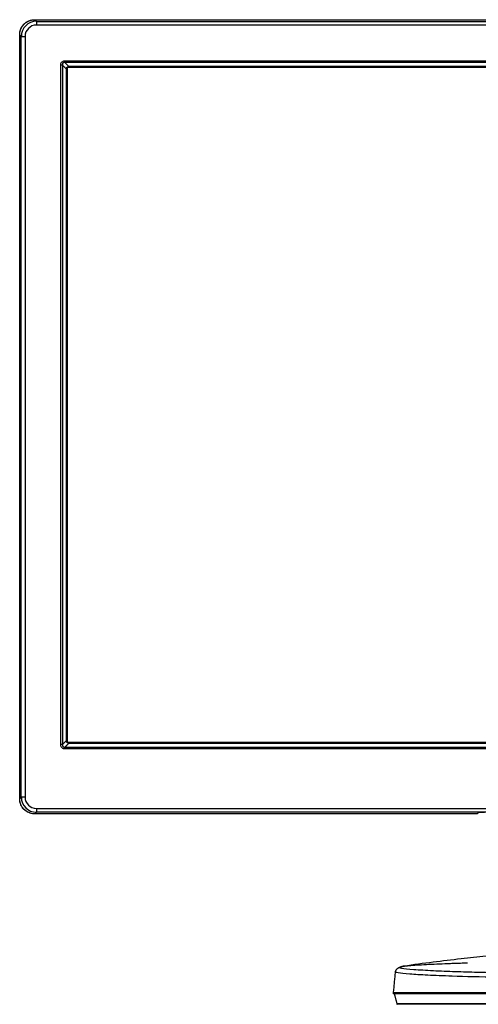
# Model space of a CAD drawing. Header units: centimetres. Extents: x 74448 to 96987, y -37016 to -10817.
# Tile 89 of 174: x 78943 to 78964, y -31861 to -31814. Entities that reach past the tile are written whole.
import ezdxf

# ---------------------------------------------------------------- set-up
doc = ezdxf.new("R2010")
doc.units = ezdxf.units.CM
doc.header["$LTSCALE"] = 0.02
doc.layers.get('0').update_dxf_attribs({"color": 8, "lineweight": 13})
doc.layers.add('CCTV', color=7, linetype='Continuous', lineweight=25)

# ---------------------------------------------------------------- blocks, each defined once
blk = doc.blocks.new('AAT_LCD')
at = {"linetype": 'Continuous'}
for p, q in [((21.5, 1410.5, -1912.3), (1832.5, 1410.5, -1912.3)), ((21.6, 1410.5, -1912.3), (23.9, 1408.1, -1912.3)), ((21.6, 1410.5, -1912.3), (1832.4, 1410.5, -1912.3)), ((23.9, 1408.1, -1912.3), (1830.1, 1408.1, -1912.3)), ((23.9, 1408.1, -1912.3), (23.9, 1402.7, -1912.3)), ((1830.1, 1402.7, -1912.3), (23.9, 1402.7, -1912.3)), ((0, 294.4, -1912.3), (0, 1388.9, -1912.3)), ((0, 1388.9, -1912.3), (0, 1388.9, -1912.3)), ((0, 1388.9, -1912.3), (0, 1388.9, -1912.3)), ((0, 1388.9, -1912.3), (0, 1388.9, -1912.3)), ((2.3, 1386.6, -1912.3), (0, 1388.9, -1912.3)), ((0, 294.4, -1912.3), (0, 1388.9, -1912.3)), ((2.3, 296.8, -1912.3), (2.3, 1386.6, -1912.3)), ((2.3, 1386.6, -1912.3), (7.7, 1386.6, -1912.3)), ((7.7, 1386.6, -1912.3), (7.7, 296.8, -1912.3)), ((58.8, 372, -1912.3), (58.8, 1345.5, -1912.3)), ((61.3, 1345.5, -1912.3), (58.8, 1345.5, -1912.3)), ((61.3, 1345.5, -1912.3), (61.3, 372, -1912.3)), ((64.9, 1349.1, -1912.3), (64.9, 1351.7, -1912.3)), ((64.9, 1351.7, -1912.3), (1789.1, 1351.7, -1912.3)), ((1789.1, 1349.1, -1912.3), (64.9, 1349.1, -1912.3)), ((64.9, 1349.1, -1912.3), (70.5, 1343.5, -1912.3)), ((68, 1342.4, -1912.3), (1786, 1342.4, -1912.3)), ((68, 375.1, -1912.3), (68, 1342.4, -1912.3)), ((1786, 1342.4, -1912.3), (68, 1342.4, -1912.3)), ((68, 1342.4, -1912.3), (68, 375.1, -1912.3)), ((1783.5, 1343.5, -1912.3), (70.5, 1343.5, -1912.3)), ((66.9, 1339.9, -1912.3), (66.9, 377.6, -1912.3)), ((61.3, 372, -1912.3), (58.8, 372, -1912.3)), ((61.3, 372, -1912.3), (66.9, 377.6, -1912.3)), ((64.9, 365.9, -1912.3), (64.9, 368.4, -1912.3)), ((64.9, 368.4, -1912.3), (1789.1, 368.4, -1912.3)), ((1786, 375.1, -1912.3), (68, 375.1, -1912.3)), ((68, 375.1, -1912.3), (1786, 375.1, -1912.3)), ((70.5, 374, -1912.3), (1783.5, 374, -1912.3)), ((1789.1, 365.9, -1912.3), (64.9, 365.9, -1912.3)), ((0, 294.4, -1912.3), (2.3, 296.8, -1912.3)), ((7.7, 296.8, -1912.3), (2.3, 296.8, -1912.3)), ((23.9, 275.2, -1912.3), (21.6, 272.9, -1912.3)), ((656.3, 272.9, -1912.3), (21.6, 272.9, -1912.3)), ((23.9, 280.6, -1912.3), (1830.1, 280.6, -1912.3)), ((23.9, 280.6, -1912.3), (23.9, 275.2, -1912.3)), ((1830.1, 275.2, -1912.3), (23.9, 275.2, -1912.3)), ((656.3, 272.9, -1912.3), (657.4, 274.2, -1912.3)), ((539.6, 47.1, -1912.3), (539.8, 47.2, -1912.3))]:
    blk.add_line(p, q, dxfattribs=at)
at = {"linetype": 'Continuous', "extrusion": (0, 0, -1)}
for centre, major_axis in [((21.6, 1388.8, -1912.3), (-15.3, 15.3)), ((21.6, 294.5, -1912.3), (-15.3, -15.3))]:
    blk.add_ellipse(centre, major_axis=major_axis, ratio=0.99628, start_param=5.499651, end_param=7.06672, dxfattribs=at)
at = {"linetype": 'Continuous'}
for centre, major_axis, ratio, start_param, end_param in [((24, 1386.5, -1912.3), (-15.3, 15.3), 0.998133, 5.499651, 7.06672), ((24, 1386.5, -1912.3), (-11.5, 11.5), 0.99628, 5.499651, 7.06672), ((24, 296.8, -1912.3), (15.3, 15.3), 0.998133, 2.358058, 3.925127), ((24, 296.8, -1912.3), (-11.5, -11.5), 0.99628, 5.499651, 7.06672), ((666.4, 274.2, -1912.3), (9, 0), 0.061049, 1.570796, 3.089135)]:
    blk.add_ellipse(centre, major_axis=major_axis, ratio=ratio, start_param=start_param, end_param=end_param, dxfattribs=at)
for points, degree, knots in [([(0, 1388.9, -1912.3), (0, 1389.8, -1912.3), (0.1, 1391.4, -1912.3), (0.6, 1394.4, -1912.3), (1.7, 1397.8, -1912.3), (3.7, 1401.3, -1912.3), (6.2, 1404.2, -1912.3), (9.2, 1406.7, -1912.3), (12.7, 1408.7, -1912.3), (16.1, 1409.9, -1912.3), (19.1, 1410.4, -1912.3), (20.7, 1410.4, -1912.3), (21.5, 1410.5, -1912.3)], 3, [0, 0, 0, 0, 0.071635, 0.143056, 0.270194, 0.387468, 0.5, 0.612532, 0.729806, 0.856944, 0.928361, 1, 1, 1, 1]), ([(58.8, 1345.5, -1912.3), (58.8, 1346.2, -1912.3), (58.9, 1346.9, -1912.3), (59.3, 1348.3, -1912.3), (59.7, 1348.9, -1912.3), (60.5, 1350, -1912.3), (61.1, 1350.4, -1912.3), (62.2, 1351.1, -1912.3), (62.8, 1351.4, -1912.3), (63.9, 1351.6, -1912.3), (64.4, 1351.7, -1912.3), (64.9, 1351.7, -1912.3)], 3, [0, 0, 0, 0, 0.219306, 0.219306, 0.4394, 0.4394, 0.649042, 0.649042, 0.854869, 0.854869, 1, 1, 1, 1]), ([(64.9, 1349.1, -1912.3), (64.9, 1349.1, -1912.3), (64.9, 1349.1, -1912.3), (64.6, 1349.2, -1912.3), (64.3, 1349.2, -1912.3), (63.6, 1349.1, -1912.3), (63.2, 1349, -1912.3), (62.6, 1348.6, -1912.3), (62.3, 1348.4, -1912.3), (62, 1348.1, -1912.3), (62, 1348.1, -1912.3), (61.7, 1347.7, -1912.3), (61.5, 1347.4, -1912.3), (61.4, 1347, -1912.3), (61.4, 1346.9, -1912.3), (61.2, 1346.4, -1912.3), (61.2, 1345.9, -1912.3), (61.3, 1345.5, -1912.3), (61.3, 1345.5, -1912.3), (61.3, 1345.5, -1912.3)], 3, [0, 0, 0, 0, 0.000036, 0.000036, 0.148742, 0.148742, 0.354503, 0.354503, 0.514305, 0.514305, 0.559382, 0.559382, 0.739793, 0.739793, 0.776324, 0.776324, 0.999964, 0.999964, 1, 1, 1, 1]), ([(64.9, 365.9, -1912.3), (64.2, 365.9, -1912.3), (63.5, 366, -1912.3), (62.1, 366.4, -1912.3), (61.5, 366.8, -1912.3), (60.4, 367.7, -1912.3), (60, 368.2, -1912.3), (59.3, 369.3, -1912.3), (59, 370, -1912.3), (58.8, 371.1, -1912.3), (58.8, 371.5, -1912.3), (58.8, 372, -1912.3)], 3, [0, 0, 0, 0, 0.219306, 0.219306, 0.4394, 0.4394, 0.649042, 0.649042, 0.854869, 0.854869, 1, 1, 1, 1]), ([(61.3, 372, -1912.3), (61.3, 372, -1912.3), (61.3, 372, -1912.3), (61.2, 371.7, -1912.3), (61.2, 371.4, -1912.3), (61.3, 370.7, -1912.3), (61.4, 370.3, -1912.3), (61.8, 369.7, -1912.3), (62, 369.4, -1912.3), (62.3, 369.1, -1912.3), (62.3, 369.1, -1912.3), (62.7, 368.8, -1912.3), (63, 368.6, -1912.3), (63.4, 368.5, -1912.3), (63.5, 368.5, -1912.3), (64, 368.4, -1912.3), (64.5, 368.3, -1912.3), (64.9, 368.4, -1912.3), (64.9, 368.4, -1912.3), (64.9, 368.4, -1912.3)], 3, [0, 0, 0, 0, 0.000036, 0.000036, 0.148742, 0.148742, 0.354503, 0.354503, 0.514305, 0.514305, 0.559382, 0.559382, 0.739793, 0.739793, 0.776324, 0.776324, 0.999964, 0.999964, 1, 1, 1, 1]), ([(21.6, 272.9, -1912.3), (20.7, 272.9, -1912.3), (18.9, 273, -1912.3), (15.7, 273.6, -1912.3), (12.2, 274.8, -1912.3), (8.6, 277, -1912.3), (5.7, 279.6, -1912.3), (3.4, 282.6, -1912.3), (1.6, 286, -1912.3), (0.5, 289.2, -1912.3), (0.1, 292.1, -1912.3), (0, 293.6, -1912.3), (0, 294.4, -1912.3)], 3, [0, 0, 0, 0, 0.080883, 0.155568, 0.289951, 0.410328, 0.522645, 0.632252, 0.744377, 0.86467, 0.931998, 1, 1, 1, 1]), ([(762, 76.3, -1912.3), (753.6, 75.8, -1912.3), (733.3, 74.5, -1912.3), (702.2, 72, -1912.3), (667.7, 68.8, -1912.3), (631.6, 65, -1912.3), (592.2, 60.3, -1912.3), (564.9, 56.6, -1912.3), (550.9, 54.6, -1912.3)], 3, [0, 0, 0, 0, 0.11871, 0.28739, 0.440453, 0.61057, 0.800837, 1, 1, 1, 1]), ([(927, 42.7, -1912.3), (921.9, 42.7, -1912.3), (911.1, 42.7, -1912.3), (890.9, 42.8, -1912.3), (859, 42.9, -1912.3), (805.9, 43.2, -1912.3), (755, 43.7, -1912.3), (717.9, 44.3, -1912.3), (700.4, 44.6, -1912.3), (686.2, 44.9, -1912.3), (671.4, 45.3, -1912.3), (650, 45.8, -1912.3), (628.7, 46.4, -1912.3), (608.1, 47.2, -1912.3), (592.4, 47.9, -1912.3), (577.6, 48.7, -1912.3), (559.9, 49.8, -1912.3), (549.9, 51, -1912.3), (545.8, 52, -1912.3), (544.3, 52.6, -1912.3), (544.8, 53.3, -1912.3), (547.3, 54, -1912.3), (551.1, 54.7, -1912.3), (557.9, 55.5, -1912.3), (569.1, 56.3, -1912.3), (582.6, 57.2, -1912.3), (597.5, 57.9, -1912.3), (610.8, 58.4, -1912.3), (621.5, 58.8, -1912.3), (628.5, 59, -1912.3), (632.9, 59.2, -1912.3), (634.6, 59.2, -1912.3)], 3, [0, 0, 0, 0, 0.0177, 0.037277, 0.07001, 0.128502, 0.225378, 0.259507, 0.278618, 0.299259, 0.321675, 0.345904, 0.401081, 0.432614, 0.467382, 0.505417, 0.546221, 0.633118, 0.655494, 0.677883, 0.722641, 0.745046, 0.767329, 0.810875, 0.852493, 0.891664, 0.927824, 0.960709, 0.975996, 0.99063, 1, 1, 1, 1]), ([(927, 36.5, -1912.3), (921.9, 36.5, -1912.3), (911.6, 36.5, -1912.3), (896.2, 36.5, -1912.3), (880.8, 36.6, -1912.3), (851.7, 36.6, -1912.3), (802.1, 36.9, -1912.3), (740.7, 37.6, -1912.3), (675.7, 38.7, -1912.3), (623.9, 40, -1912.3), (583.7, 41.6, -1912.3), (557.1, 43.2, -1912.3), (539.6, 45, -1912.3), (537.5, 46.3, -1912.3), (539.6, 47.1, -1912.3), (539.6, 47.1, -1912.3)], 3, [0, 0, 0, 0, 0.02418, 0.04836, 0.072539, 0.096718, 0.18644, 0.311408, 0.40873, 0.553795, 0.654029, 0.754153, 0.86409, 0.997696, 1, 1, 1, 1]), ([(535.6, 16.3, -1912.3), (535.6, 16.3, -1912.3), (535.6, 16.1, -1912.3), (535.6, 15.9, -1912.3), (535.7, 15.7, -1912.3), (535.8, 15.5, -1912.3), (535.9, 15.5, -1912.3)], 3, [0, 0, 0, 0, 0.229753, 0.476137, 0.734862, 1, 1, 1, 1]), ([(927, 16.3, -1912.3), (875.8, 16.3, -1912.3), (824.5, 16.3, -1912.3), (729.9, 16.3, -1912.3), (686.5, 16.3, -1912.3), (614, 16.3, -1912.3), (585, 16.3, -1912.3), (545.8, 16.3, -1912.3), (535.6, 16.3, -1912.3), (535.6, 16.3, -1912.3)], 3, [0, 0, 0, 0, 0.250028, 0.250028, 0.500057, 0.500057, 0.750085, 0.750085, 1, 1, 1, 1]), ([(536.7, 15.1, -1912.3), (536.7, 15.1, -1912.3), (536.5, 15.1, -1912.3), (536.3, 15.2, -1912.3), (536.1, 15.3, -1912.3), (535.9, 15.4, -1912.3), (535.9, 15.5, -1912.3)], 3, [0, 0, 0, 0, 0.228769, 0.474695, 0.733698, 1, 1, 1, 1]), ([(927, 0.8, -1912.3), (910.5, 0.8, -1912.3), (877.4, 0.8, -1912.3), (830.3, 0.8, -1912.3), (777, 0.8, -1912.3), (732.3, 0.8, -1912.3), (687.8, 0.8, -1912.3), (644.1, 0.8, -1912.3), (599.9, 0.8, -1912.3), (570, 0.8, -1912.3), (553, 0.8, -1912.3), (543.4, 0.8, -1912.3), (539.7, 0.8, -1912.3), (542.7, 0.8, -1912.3), (548.1, 0.8, -1912.3), (551.2, 0.8, -1912.3)], 3, [0, 0, 0, 0, 0.071279, 0.142523, 0.206412, 0.312293, 0.357541, 0.439511, 0.561715, 0.663362, 0.724923, 0.793677, 0.868236, 0.943074, 1, 1, 1, 1]), ([(927, 0, -1912.3), (913.7, 0, -1912.3), (900.6, 0, -1912.3), (888.2, 0, -1912.3), (875.8, 0, -1912.3), (862.9, 0, -1912.3), (850, 0, -1912.3), (838.4, 0, -1912.3), (827.2, 0, -1912.3), (805.9, 0, -1912.3), (785.1, 0, -1912.3), (775.6, 0, -1912.3), (766.4, 0, -1912.3), (758.3, 0, -1912.3), (750.3, 0, -1912.3), (735.7, 0, -1912.3), (708, 0, -1912.3), (694.9, 0, -1912.3), (683.3, 0, -1912.3), (672.4, 0, -1912.3), (662, 0, -1912.3), (652.4, 0, -1912.3), (641.2, 0, -1912.3), (631, 0, -1912.3), (625.3, 0, -1912.3), (619.9, 0, -1912.3), (609.4, 0, -1912.3), (600.1, 0, -1912.3), (595.8, 0, -1912.3), (591.9, 0, -1912.3), (587.8, 0, -1912.3), (584, 0, -1912.3), (574.6, 0, -1912.3), (567.2, 0, -1912.3), (560.2, 0, -1912.3), (555.2, 0, -1912.3), (549.4, 0, -1912.3), (546.1, 0, -1912.3), (544, 0, -1912.3), (542.9, 0, -1912.3), (542.1, 0, -1912.3), (542, 0, -1912.3)], 2, [0, 0, 0, 0.031352, 0.031352, 0.062704, 0.062704, 0.094056, 0.094056, 0.125408, 0.125408, 0.188111, 0.188111, 0.219463, 0.219463, 0.250815, 0.250815, 0.313519, 0.376223, 0.376223, 0.438927, 0.438927, 0.50163, 0.50163, 0.573292, 0.573292, 0.627038, 0.627038, 0.689742, 0.689742, 0.721094, 0.721094, 0.752445, 0.752445, 0.815149, 0.815149, 0.877853, 0.877853, 0.940557, 0.940557, 0.971909, 0.971909, 1, 1, 1])]:
    blk.add_open_spline(points, degree=degree, knots=knots, dxfattribs=at)
for points, degree in [([(61.3, 1345.5, -1912.3), (66.9, 1339.9, -1912.3)], 1), ([(64.9, 368.4, -1912.3), (70.5, 374, -1912.3)], 1), ([(634.6, 59.2, -1912.3), (637, 59.3, -1912.3), (639.5, 59.4, -1912.3), (642, 59.4, -1912.3)], 3), ([(538.6, 46.4, -1912.3), (535.6, 15.9, -1912.3)], 1), ([(551, 54.6, -1912.3), (539.2, 52.4, -1912.3), (538.5, 46, -1912.3)], 2), ([(927, 15.1, -1912.3), (909.4, 15.1, -1912.3), (874.6, 15.1, -1912.3), (822.9, 15.1, -1912.3), (773.3, 15.1, -1912.3), (729.9, 15.1, -1912.3), (695, 15.1, -1912.3), (667.1, 15.1, -1912.3), (643.5, 15.1, -1912.3), (622.5, 15.1, -1912.3), (602.8, 15.1, -1912.3), (584, 15.1, -1912.3), (566.1, 15.1, -1912.3), (550.6, 15.1, -1912.3), (539.9, 15.1, -1912.3), (537, 15.1, -1912.3), (536.7, 15.1, -1912.3)], 3), ([(537.3, 15.1, -1912.3), (540.9, 0.8, -1912.3)], 1), ([(540.9, 0.8, -1912.3), (541, 0.5, -1912.3), (541.3, 0.2, -1912.3)], 2), ([(541.9, 0, -1912.3), (541.6, 0, -1912.3), (541.3, 0.2, -1912.3)], 2)]:
    blk.add_open_spline(points, degree=degree, dxfattribs=at)
for points in [[(66.9, 1339.9, -1912.3), (66.9, 1343.5, -1912.3), (70.5, 1343.5, -1912.3)], [(70.5, 374, -1912.3), (66.9, 374, -1912.3), (66.9, 377.6, -1912.3)]]:
    blk.add_rational_spline(points, [1.07401701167, 0.759444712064, 1.07401701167], degree=2, dxfattribs=at)

msp = doc.modelspace()

# ---------------------------------------------------------------- block references
at = {"layer": 'CCTV', "xscale": 0.03331029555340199, "yscale": 0.03331029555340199, "zscale": 0.03331029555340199}
msp.add_blockref('AAT_LCD', (78942.541, -31860.836, 63.699), dxfattribs=at)

doc.saveas('drawing.dxf')
